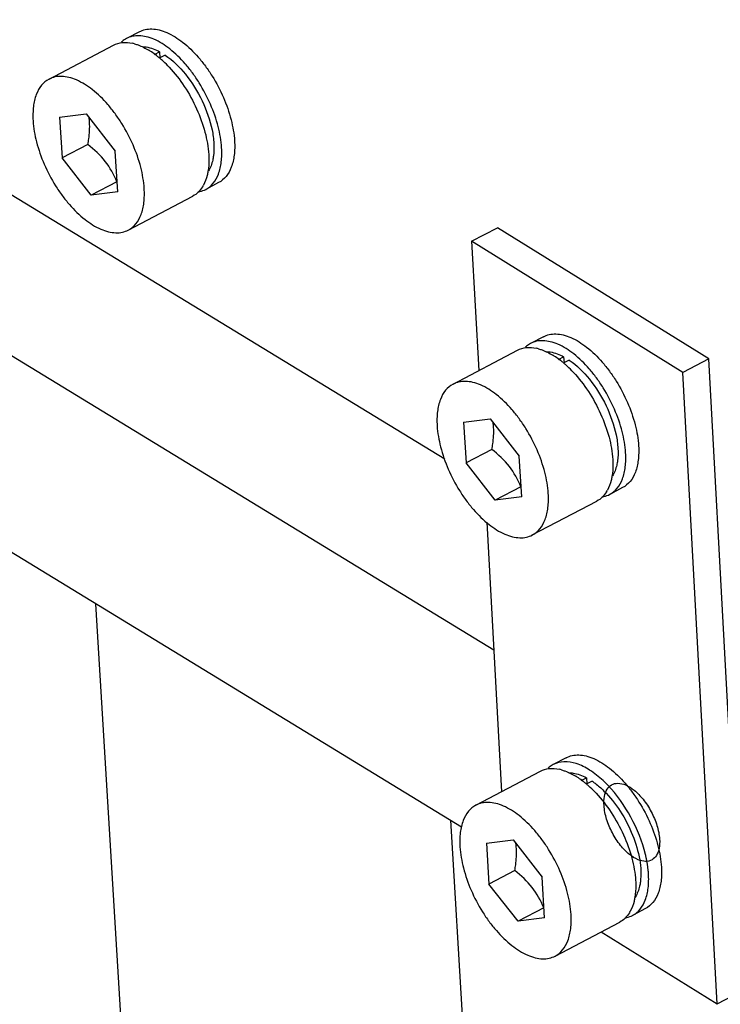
# Model space of a CAD drawing. Header units: millimetres. Extents: x -43833 to -38083, y -3638 to -2112.
# Tile 34 of 114: x -42635 to -42614, y -3245 to -3216. Entities that reach past the tile are written whole.
import ezdxf

# ---------------------------------------------------------------- set-up
doc = ezdxf.new("R2010")
doc.units = ezdxf.units.MM
doc.layers.add('02___PRT_ALL_AXES', color=7, linetype='Continuous')

msp = doc.modelspace()

# ---------------------------------------------------------------- linework, layer by layer
at = {"color": 7, "linetype": 'Continuous'}
for p, q in [((-42622.46, -3228.804), (-42645.428, -3214.791)), ((-42652.691, -3215.079), (-42621.019, -3234.401)), ((-42631.414, -3216.264), (-42631.793, -3216.463)), ((-42634.063, -3217.656), (-42632.171, -3216.662)), ((-42630.973, -3216.932), (-42630.82, -3216.851)), ((-42630.657, -3216.951), (-42630.83, -3217.042)), ((-42630.82, -3216.851), (-42630.809, -3217.031)), ((-42633.751, -3218.775), (-42632.973, -3218.675)), ((-42632.973, -3218.675), (-42632.122, -3219.769)), ((-42633.751, -3218.775), (-42633.678, -3219.969)), ((-42632.922, -3219.571), (-42633.678, -3219.969)), ((-42632.049, -3220.963), (-42632.122, -3219.769)), ((-42632.827, -3221.062), (-42633.678, -3219.969)), ((-42632.071, -3220.665), (-42632.827, -3221.062)), ((-42629.089, -3220.69), (-42629.467, -3220.889)), ((-42632.049, -3220.963), (-42632.827, -3221.062)), ((-42621.964, -3239.596), (-42652.325, -3221.074)), ((-42631.737, -3222.082), (-42629.845, -3221.088)), ((-42621.669, -3222.413), (-42620.912, -3222.015)), ((-42614.717, -3225.862), (-42620.912, -3222.015)), ((-42621.669, -3222.413), (-42621.463, -3226.207)), ((-42615.473, -3226.26), (-42621.669, -3222.413)), ((-42619.567, -3225.211), (-42619.945, -3225.409)), ((-42622.215, -3226.602), (-42620.323, -3225.608)), ((-42619.125, -3225.878), (-42618.972, -3225.798)), ((-42618.809, -3225.897), (-42618.982, -3225.988)), ((-42618.972, -3225.798), (-42618.961, -3225.977)), ((-42614.717, -3225.862), (-42615.473, -3226.26)), ((-42613.712, -3244.388), (-42614.717, -3225.862)), ((-42614.469, -3244.785), (-42615.473, -3226.26)), ((-42621.904, -3227.721), (-42621.125, -3227.622)), ((-42621.125, -3227.622), (-42620.274, -3228.716)), ((-42621.904, -3227.721), (-42621.831, -3228.915)), ((-42621.074, -3228.517), (-42621.831, -3228.915)), ((-42620.201, -3229.909), (-42620.274, -3228.716)), ((-42620.98, -3230.009), (-42621.831, -3228.915)), ((-42620.223, -3229.611), (-42620.98, -3230.009)), ((-42617.241, -3229.637), (-42617.619, -3229.836)), ((-42620.201, -3229.909), (-42620.98, -3230.009)), ((-42619.89, -3231.028), (-42617.998, -3230.034)), ((-42621.222, -3230.655), (-42620.793, -3238.558)), ((-42618.897, -3237.561), (-42619.275, -3237.76)), ((-42621.545, -3238.953), (-42619.653, -3237.959)), ((-42618.455, -3238.229), (-42618.302, -3238.148)), ((-42618.139, -3238.248), (-42618.312, -3238.339)), ((-42618.302, -3238.148), (-42618.291, -3238.328)), ((-42621.234, -3240.072), (-42620.455, -3239.972)), ((-42620.455, -3239.972), (-42619.604, -3241.066)), ((-42621.234, -3240.072), (-42621.161, -3241.266)), ((-42620.404, -3240.868), (-42621.161, -3241.266)), ((-42619.531, -3242.26), (-42619.604, -3241.066)), ((-42620.31, -3242.359), (-42621.161, -3241.266)), ((-42619.553, -3241.962), (-42620.31, -3242.359)), ((-42616.571, -3241.987), (-42616.95, -3242.186)), ((-42619.531, -3242.26), (-42620.31, -3242.359)), ((-42619.22, -3243.379), (-42617.328, -3242.385)), ((-42617.873, -3242.671), (-42614.469, -3244.785)), ((-42614.469, -3244.785), (-42613.712, -3244.388))]:
    msp.add_line(p, q, dxfattribs=at)
for centre, radius, start, end in [((-42631.871, -3217.777), 1.199, 74.5624, 77.845), ((-42632.298, -3218.713), 2.233, 56.2476, 58.5938), ((-42632.442, -3218.929), 2.493, 52.1963, 56.239), ((-42632.583, -3219.116), 2.727, 52.034, 52.2701), ((-42632.653, -3219.204), 2.839, 50.0184, 52.0223), ((-42632.77, -3219.345), 3.022, 48.4075, 50.0228), ((-42632.87, -3219.458), 3.173, 47.0434, 48.4097), ((-42633.058, -3219.657), 3.446, 42.9925, 47.0238), ((-42634.705, -3219.041), 1.835, 3.4726, 8.1564), ((-42630.37, -3220.314), 0.952, 328.4069, 331.4363), ((-42620.024, -3226.723), 1.199, 74.5624, 77.845), ((-42620.45, -3227.66), 2.233, 56.2476, 58.5938), ((-42620.595, -3227.875), 2.493, 52.1963, 56.239), ((-42620.736, -3228.063), 2.727, 52.034, 52.2701), ((-42620.805, -3228.151), 2.839, 50.0184, 52.0223), ((-42620.922, -3228.291), 3.022, 48.4075, 50.0228), ((-42621.023, -3228.404), 3.173, 47.0434, 48.4097), ((-42621.21, -3228.604), 3.446, 42.9925, 47.0238), ((-42622.857, -3227.987), 1.835, 3.4726, 8.1564), ((-42618.522, -3229.26), 0.952, 328.4069, 331.4363), ((-42619.354, -3239.074), 1.199, 74.5624, 77.845), ((-42619.78, -3240.01), 2.233, 56.2476, 58.5938), ((-42619.925, -3240.226), 2.493, 52.1963, 56.239), ((-42620.066, -3240.413), 2.727, 52.034, 52.2701), ((-42620.135, -3240.501), 2.839, 50.0184, 52.0223), ((-42620.178, -3240.771), 3.469, 43.8477, 47.0062), ((-42620.253, -3240.642), 3.022, 48.4075, 50.0228), ((-42620.353, -3240.755), 3.173, 47.0434, 48.4097), ((-42620.54, -3240.954), 3.446, 42.9925, 47.0238), ((-42622.188, -3240.338), 1.835, 3.4726, 8.1564), ((-42620.202, -3241.274), 3.734, 11.7903, 13.5409), ((-42617.852, -3241.611), 0.952, 328.4069, 331.4363)]:
    msp.add_arc(centre, radius, start, end, dxfattribs=at)
for points, start_tangent, end_tangent in [([(-42631.415, -3216.264), (-42631.239, -3216.201), (-42631.044, -3216.184), (-42630.832, -3216.213), (-42630.609, -3216.289), (-42630.145, -3216.572), (-42629.69, -3217.009), (-42629.477, -3217.275), (-42629.28, -3217.565), (-42628.949, -3218.195), (-42628.724, -3218.848), (-42628.622, -3219.471)], (0.885122, 0.46536), (0.060896, -0.998144)), ([(-42632.171, -3216.662), (-42631.914, -3216.585), (-42631.619, -3216.604)], (0.88512, 0.465364), (0.97767, -0.210145)), ([(-42631.793, -3216.463), (-42631.912, -3216.542), (-42631.948, -3216.575)], (-0.885123, -0.465357), (-0.724126, -0.689668)), ([(-42629, -3219.67), (-42629.102, -3219.047), (-42629.328, -3218.394), (-42629.659, -3217.764), (-42629.855, -3217.474), (-42630.068, -3217.208), (-42630.524, -3216.771), (-42630.987, -3216.488), (-42631.211, -3216.412), (-42631.422, -3216.383), (-42631.618, -3216.4), (-42631.793, -3216.463)], (-0.060896, 0.998144), (-0.885123, -0.465357)), ([(-42631.552, -3216.621), (-42631.45, -3216.653), (-42631.134, -3216.808)], (0.96403, -0.265795), (0.853658, -0.520834)), ([(-42631.333, -3216.703), (-42631.212, -3216.713), (-42630.82, -3216.851)], (0.999997, -0.002611), (0.880416, -0.474202)), ([(-42630.657, -3216.951), (-42630.063, -3217.514), (-42629.574, -3218.293), (-42629.282, -3219.143), (-42629.228, -3219.545), (-42629.24, -3219.906)], (0.826583, -0.562815), (-0.133127, -0.991099)), ([(-42630.537, -3217.307), (-42630.095, -3217.872), (-42629.735, -3218.527), (-42629.489, -3219.213), (-42629.379, -3219.869)], (0.682761, -0.730642), (0.060896, -0.998144)), ([(-42634.063, -3217.656), (-42634.281, -3217.835), (-42634.435, -3218.106), (-42634.519, -3218.458), (-42634.53, -3218.875)], (-0.885126, -0.465351), (0.060896, -0.998144)), ([(-42631.271, -3220.863), (-42631.372, -3220.24), (-42631.598, -3219.587), (-42631.929, -3218.957), (-42632.126, -3218.667), (-42632.338, -3218.401), (-42632.794, -3217.964), (-42633.258, -3217.681), (-42633.481, -3217.605), (-42633.693, -3217.575), (-42633.888, -3217.592), (-42634.063, -3217.656)], (-0.060896, 0.998144), (-0.885126, -0.465351)), ([(-42634.53, -3218.875), (-42634.428, -3219.498), (-42634.203, -3220.151), (-42633.872, -3220.781), (-42633.675, -3221.071), (-42633.462, -3221.337), (-42633.007, -3221.774), (-42632.543, -3222.057), (-42632.319, -3222.133), (-42632.108, -3222.162), (-42631.912, -3222.145), (-42631.737, -3222.082)], (0.060896, -0.998144), (0.885126, 0.465351)), ([(-42632.922, -3219.571), (-42632.896, -3219.406), (-42632.874, -3218.93)], (0.175629, 0.984456), (-0.060896, 0.998144)), ([(-42628.622, -3219.471), (-42628.633, -3219.888), (-42628.717, -3220.24), (-42628.871, -3220.511), (-42629.088, -3220.69)], (0.060896, -0.998144), (-0.885122, -0.46536)), ([(-42632.071, -3220.665), (-42632.412, -3220.074), (-42632.922, -3219.571)], (-0.391467, 0.920192), (-0.782498, 0.622653)), ([(-42629.467, -3220.889), (-42629.25, -3220.71), (-42629.095, -3220.439), (-42629.011, -3220.086), (-42629, -3219.67)], (0.885123, 0.465357), (-0.060896, 0.998144)), ([(-42629.379, -3219.869), (-42629.374, -3220.001), (-42629.402, -3220.369)], (0.060896, -0.998144), (-0.16906, -0.985606)), ([(-42629.24, -3219.906), (-42629.262, -3220.032), (-42629.388, -3220.35)], (-0.133127, -0.991099), (-0.533456, -0.845828)), ([(-42629.402, -3220.369), (-42629.425, -3220.48), (-42629.534, -3220.769)], (-0.16906, -0.985606), (-0.478371, -0.878158)), ([(-42631.737, -3222.082), (-42631.52, -3221.903), (-42631.365, -3221.631), (-42631.281, -3221.279), (-42631.271, -3220.863)], (0.885126, 0.465351), (-0.060896, 0.998144)), ([(-42629.559, -3220.812), (-42629.687, -3220.973), (-42629.845, -3221.088)], (-0.524119, -0.851645), (-0.88512, -0.465364)), ([(-42629.699, -3220.963), (-42629.638, -3220.951), (-42629.467, -3220.889)], (0.990716, 0.135947), (0.885123, 0.465357)), ([(-42617.153, -3228.617), (-42617.254, -3227.994), (-42617.48, -3227.341), (-42617.811, -3226.711), (-42618.008, -3226.42), (-42618.221, -3226.154), (-42618.676, -3225.717), (-42619.14, -3225.434), (-42619.363, -3225.359), (-42619.575, -3225.329), (-42619.77, -3225.346), (-42619.945, -3225.41)], (-0.060896, 0.998144), (-0.885123, -0.465357)), ([(-42619.567, -3225.211), (-42619.392, -3225.147), (-42619.196, -3225.13), (-42618.985, -3225.16), (-42618.761, -3225.236), (-42618.297, -3225.518), (-42617.842, -3225.956), (-42617.629, -3226.221), (-42617.432, -3226.512), (-42617.101, -3227.142), (-42616.876, -3227.795), (-42616.774, -3228.418)], (0.885122, 0.46536), (0.060896, -0.998144)), ([(-42620.324, -3225.608), (-42620.066, -3225.532), (-42619.771, -3225.551)], (0.88512, 0.465364), (0.97767, -0.210145)), ([(-42619.945, -3225.41), (-42620.064, -3225.489), (-42620.1, -3225.521)], (-0.885123, -0.465357), (-0.724126, -0.689668)), ([(-42619.704, -3225.567), (-42619.602, -3225.6), (-42619.287, -3225.754)], (0.96403, -0.265795), (0.853658, -0.520834)), ([(-42619.485, -3225.65), (-42619.364, -3225.659), (-42618.972, -3225.798)], (0.999997, -0.002611), (0.880416, -0.474202)), ([(-42618.809, -3225.897), (-42618.215, -3226.46), (-42617.727, -3227.239), (-42617.434, -3228.089), (-42617.38, -3228.491), (-42617.392, -3228.852)], (0.826583, -0.562815), (-0.133127, -0.991099)), ([(-42618.689, -3226.253), (-42618.247, -3226.819), (-42617.887, -3227.474), (-42617.641, -3228.16), (-42617.531, -3228.815)], (0.682761, -0.730642), (0.060896, -0.998144)), ([(-42622.216, -3226.602), (-42622.433, -3226.781), (-42622.587, -3227.053), (-42622.671, -3227.405), (-42622.682, -3227.821)], (-0.885126, -0.465351), (0.060896, -0.998144)), ([(-42619.423, -3229.809), (-42619.525, -3229.186), (-42619.75, -3228.534), (-42620.081, -3227.903), (-42620.278, -3227.613), (-42620.491, -3227.347), (-42620.946, -3226.91), (-42621.41, -3226.627), (-42621.633, -3226.551), (-42621.845, -3226.522), (-42622.04, -3226.539), (-42622.216, -3226.602)], (-0.060896, 0.998144), (-0.885126, -0.465351)), ([(-42622.682, -3227.821), (-42622.58, -3228.444), (-42622.355, -3229.097), (-42622.024, -3229.727), (-42621.827, -3230.018), (-42621.614, -3230.283), (-42621.159, -3230.721), (-42620.695, -3231.003), (-42620.472, -3231.079), (-42620.26, -3231.109), (-42620.065, -3231.092), (-42619.889, -3231.028)], (0.060896, -0.998144), (0.885126, 0.465351)), ([(-42621.074, -3228.517), (-42621.048, -3228.353), (-42621.026, -3227.876)], (0.175629, 0.984456), (-0.060896, 0.998144)), ([(-42616.774, -3228.418), (-42616.785, -3228.834), (-42616.869, -3229.186), (-42617.023, -3229.458), (-42617.241, -3229.637)], (0.060896, -0.998144), (-0.885122, -0.46536)), ([(-42620.223, -3229.611), (-42620.564, -3229.02), (-42621.074, -3228.517)], (-0.391467, 0.920192), (-0.782498, 0.622653)), ([(-42617.619, -3229.835), (-42617.402, -3229.657), (-42617.247, -3229.385), (-42617.163, -3229.033), (-42617.153, -3228.617)], (0.885123, 0.465357), (-0.060896, 0.998144)), ([(-42617.531, -3228.815), (-42617.526, -3228.948), (-42617.554, -3229.315)], (0.060896, -0.998144), (-0.16906, -0.985606)), ([(-42617.392, -3228.852), (-42617.415, -3228.979), (-42617.541, -3229.296)], (-0.133127, -0.991099), (-0.533456, -0.845828)), ([(-42617.554, -3229.315), (-42617.577, -3229.426), (-42617.686, -3229.715)], (-0.16906, -0.985606), (-0.478371, -0.878158)), ([(-42619.889, -3231.028), (-42619.672, -3230.849), (-42619.518, -3230.578), (-42619.433, -3230.226), (-42619.423, -3229.809)], (0.885126, 0.465351), (-0.060896, 0.998144)), ([(-42617.711, -3229.759), (-42617.84, -3229.92), (-42617.998, -3230.034)], (-0.524119, -0.851645), (-0.88512, -0.465364)), ([(-42617.852, -3229.909), (-42617.79, -3229.898), (-42617.619, -3229.835)], (0.990716, 0.135947), (0.885123, 0.465357)), ([(-42617.812, -3238.234), (-42618.21, -3237.924), (-42618.601, -3237.735), (-42618.963, -3237.68), (-42619.275, -3237.76)], (-0.731972, 0.681335), (-0.885123, -0.465357)), ([(-42618.897, -3237.561), (-42618.722, -3237.498), (-42618.526, -3237.481), (-42618.315, -3237.51), (-42618.091, -3237.586), (-42617.628, -3237.869), (-42617.172, -3238.306), (-42616.96, -3238.572), (-42616.763, -3238.862), (-42616.432, -3239.492), (-42616.206, -3240.145), (-42616.105, -3240.768)], (0.885122, 0.46536), (0.060896, -0.998144)), ([(-42619.654, -3237.959), (-42619.396, -3237.882), (-42619.101, -3237.901)], (0.88512, 0.465364), (0.97767, -0.210145)), ([(-42619.275, -3237.76), (-42619.394, -3237.839), (-42619.43, -3237.872)], (-0.885123, -0.465357), (-0.724126, -0.689668)), ([(-42619.034, -3237.918), (-42618.932, -3237.95), (-42618.617, -3238.105)], (0.96403, -0.265795), (0.853658, -0.520834)), ([(-42618.815, -3238), (-42618.694, -3238.01), (-42618.302, -3238.148)], (0.999997, -0.002611), (0.880416, -0.474202)), ([(-42618.139, -3238.248), (-42618.051, -3238.311), (-42617.791, -3238.538)], (0.826583, -0.562815), (0.710941, -0.703251)), ([(-42617.788, -3238.96), (-42617.774, -3238.696), (-42617.693, -3238.48), (-42617.567, -3238.358), (-42617.379, -3238.31), (-42617.157, -3238.361), (-42616.905, -3238.516), (-42616.644, -3238.78), (-42616.404, -3239.145), (-42616.235, -3239.551), (-42616.158, -3239.954)], (-0.060896, 0.998144), (0.060896, -0.998144)), ([(-42618.019, -3238.604), (-42617.577, -3239.169), (-42617.218, -3239.824), (-42616.971, -3240.51), (-42616.861, -3241.166)], (0.682761, -0.730642), (0.060896, -0.998144)), ([(-42617.791, -3238.538), (-42617.315, -3239.128), (-42616.949, -3239.834), (-42616.742, -3240.558), (-42616.722, -3241.203)], (0.710941, -0.703251), (-0.133127, -0.991099)), ([(-42616.571, -3240.399), (-42616.997, -3239.308), (-42617.676, -3238.368)], (-0.234029, 0.97223), (-0.692922, 0.721012)), ([(-42618.753, -3242.16), (-42618.855, -3241.537), (-42619.08, -3240.884), (-42619.411, -3240.254), (-42619.608, -3239.964), (-42619.821, -3239.698), (-42620.276, -3239.26), (-42620.74, -3238.978), (-42620.963, -3238.902), (-42621.175, -3238.872), (-42621.37, -3238.889), (-42621.546, -3238.953)], (-0.060896, 0.998144), (-0.885119, -0.465365)), ([(-42621.546, -3238.953), (-42621.763, -3239.132), (-42621.917, -3239.403), (-42622.002, -3239.755), (-42622.012, -3240.172)], (-0.885119, -0.465365), (0.060896, -0.998144)), ([(-42616.158, -3239.954), (-42616.172, -3240.218), (-42616.253, -3240.434), (-42616.378, -3240.556), (-42616.567, -3240.604), (-42616.789, -3240.553), (-42617.04, -3240.398), (-42617.302, -3240.134), (-42617.542, -3239.769), (-42617.711, -3239.363), (-42617.788, -3238.96)], (0.060896, -0.998144), (-0.060896, 0.998144)), ([(-42622.012, -3240.172), (-42621.91, -3240.795), (-42621.685, -3241.448), (-42621.354, -3242.078), (-42621.157, -3242.368), (-42620.944, -3242.634), (-42620.489, -3243.071), (-42620.025, -3243.354), (-42619.802, -3243.43), (-42619.59, -3243.459), (-42619.395, -3243.442), (-42619.219, -3243.379)], (0.060896, -0.998144), (0.885119, 0.465365)), ([(-42620.404, -3240.868), (-42620.378, -3240.703), (-42620.356, -3240.227)], (0.175629, 0.984456), (-0.060896, 0.998144)), ([(-42616.483, -3240.967), (-42616.492, -3240.856), (-42616.546, -3240.51)], (-0.060896, 0.998144), (-0.204218, 0.978925)), ([(-42619.553, -3241.962), (-42619.894, -3241.371), (-42620.404, -3240.868)], (-0.391467, 0.920192), (-0.782498, 0.622653)), ([(-42616.105, -3240.768), (-42616.115, -3241.185), (-42616.199, -3241.537), (-42616.354, -3241.808), (-42616.571, -3241.987)], (0.060896, -0.998144), (-0.885122, -0.46536)), ([(-42616.949, -3242.186), (-42616.732, -3242.007), (-42616.578, -3241.736), (-42616.493, -3241.383), (-42616.483, -3240.967)], (0.885123, 0.465357), (-0.060896, 0.998144)), ([(-42616.861, -3241.166), (-42616.857, -3241.298), (-42616.884, -3241.666)], (0.060896, -0.998144), (-0.16906, -0.985606)), ([(-42616.722, -3241.203), (-42616.745, -3241.329), (-42616.871, -3241.647)], (-0.133127, -0.991099), (-0.533456, -0.845828)), ([(-42616.884, -3241.666), (-42616.907, -3241.777), (-42617.016, -3242.066)], (-0.16906, -0.985606), (-0.478371, -0.878158)), ([(-42619.219, -3243.379), (-42619.002, -3243.2), (-42618.848, -3242.928), (-42618.764, -3242.576), (-42618.753, -3242.16)], (0.885119, 0.465365), (-0.060896, 0.998144)), ([(-42617.041, -3242.109), (-42617.17, -3242.27), (-42617.328, -3242.385)], (-0.524119, -0.851645), (-0.88512, -0.465364)), ([(-42617.182, -3242.259), (-42617.12, -3242.248), (-42616.949, -3242.186)], (0.990716, 0.135947), (0.885123, 0.465357))]:
    msp.add_spline(points, degree=3, dxfattribs=dict(at, start_tangent=start_tangent, end_tangent=end_tangent))
at = {"layer": '02___PRT_ALL_AXES', "color": 7, "linetype": 'Continuous'}
for p, q in [((-42632.7, -3233.047), (-42629.349, -3287.967)), ((-42622.294, -3239.395), (-42619.368, -3287.358))]:
    msp.add_line(p, q, dxfattribs=at)

doc.saveas('drawing.dxf')
